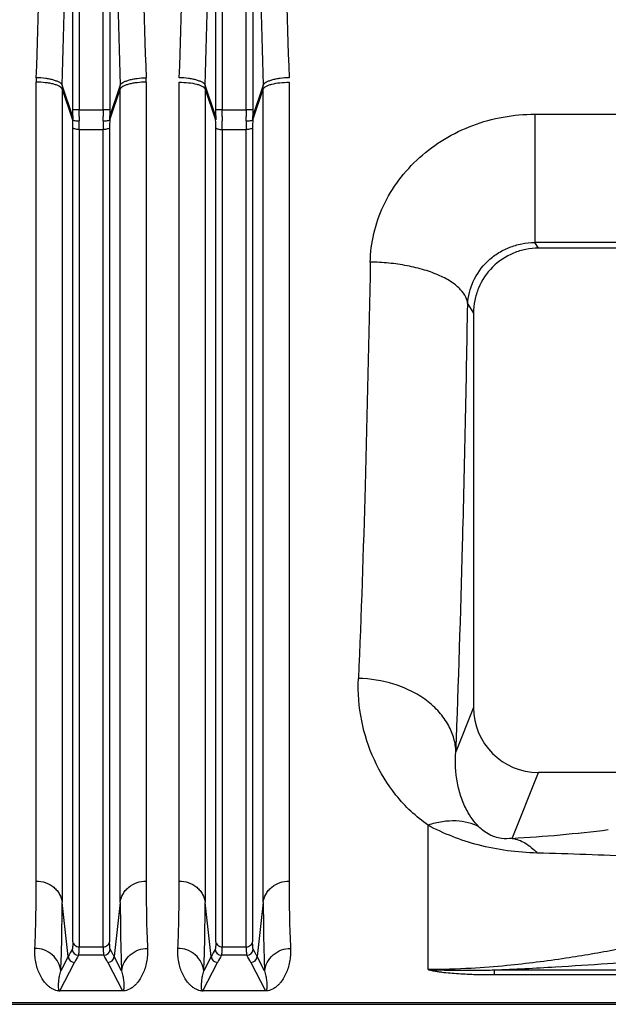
# Model space of a CAD drawing. Extents: x -3093 to 1181, y 8 to 2278.
# Tile 46 of 77: x -1774 to -1683, y 1868 to 2019. Entities that reach past the tile are written whole.
import ezdxf

# ---------------------------------------------------------------- set-up
doc = ezdxf.new("R2010")
doc.units = 0
doc.header["$LTSCALE"] = 65.395
doc.layers.get('0').update_dxf_attribs({"linetype": 'CONTINUOUS'})

msp = doc.modelspace()

# ---------------------------------------------------------------- linework, layer by layer
at = {"color": 9, "linetype": 'CONTINUOUS'}
for p, q in [((-1765.4, 2005.52), (-1765.4, 2132.48)), ((-1764.41, 2132.48), (-1764.41, 2005.52)), ((-1760.71, 2005.52), (-1760.71, 2132.48)), ((-1759.71, 2132.48), (-1759.71, 2005.52)), ((-1743.4, 2005.52), (-1743.4, 2132.48)), ((-1742.41, 2132.48), (-1742.41, 2005.52)), ((-1738.71, 2005.52), (-1738.71, 2132.48)), ((-1737.71, 2132.48), (-1737.71, 2005.52)), ((-1767.03, 2008.73), (-1765.41, 2003.99)), ((-1767.03, 2008.73), (-1767.03, 1883.57)), ((-1765.41, 2004.61), (-1767.02, 2009.32)), ((-1758.09, 2009.32), (-1759.71, 2004.61)), ((-1759.71, 2003.99), (-1758.08, 2008.73)), ((-1758.08, 1883.57), (-1758.08, 2008.73)), ((-1745.03, 2008.73), (-1745.03, 1883.57)), ((-1745.03, 2008.73), (-1743.41, 2003.99)), ((-1743.41, 2004.61), (-1745.02, 2009.32)), ((-1736.09, 2009.32), (-1737.71, 2004.61)), ((-1737.71, 2003.99), (-1736.08, 2008.73)), ((-1736.08, 1883.57), (-1736.08, 2008.73)), ((-1764.41, 2005.52), (-1760.71, 2005.52)), ((-1742.41, 2005.52), (-1738.71, 2005.52)), ((-1694.31, 2004.87), (-1676.06, 2004.87)), ((-1694.31, 2004.87), (-1694.31, 1985.11)), ((-1765.4, 1877.51), (-1765.4, 2002.79)), ((-1764.4, 2002.52), (-1760.71, 2002.52)), ((-1764.4, 2002.52), (-1764.4, 1876.73)), ((-1760.71, 1876.73), (-1760.71, 2002.52)), ((-1759.72, 2002.79), (-1759.72, 1877.51)), ((-1743.4, 1877.51), (-1743.4, 2002.79)), ((-1742.4, 2002.52), (-1738.71, 2002.52)), ((-1742.4, 2002.52), (-1742.4, 1876.73)), ((-1738.71, 1876.73), (-1738.71, 2002.52)), ((-1737.72, 2002.79), (-1737.72, 1877.51)), ((-1676.06, 1985.11), (-1694.31, 1985.11)), ((-1693.74, 1984.26), (-1694.31, 1985.11)), ((-1704.63, 1975.62), (-1703.73, 1974.27)), ((-1703.73, 1913.57), (-1706.45, 1906.75)), ((-1697.81, 1893.42), (-1693.76, 1903.56)), ((-1710.74, 1873.22), (-1710.74, 1895.44)), ((-1766.1, 1875.23), (-1767.03, 1883.57)), ((-1758.08, 1883.57), (-1759.01, 1875.23)), ((-1744.1, 1875.23), (-1745.03, 1883.57)), ((-1736.08, 1883.57), (-1737.01, 1875.23)), ((-1764.4, 1876.73), (-1760.71, 1876.73)), ((-1742.4, 1876.73), (-1738.71, 1876.73)), ((-1766.1, 1875.23), (-1767.24, 1873.02)), ((-1760.62, 1875.43), (-1764.49, 1875.43)), ((-1757.87, 1873.02), (-1759.01, 1875.23)), ((-1744.1, 1875.23), (-1745.24, 1873.02)), ((-1738.62, 1875.43), (-1742.49, 1875.43)), ((-1735.87, 1873.02), (-1737.01, 1875.23)), ((-1767.36, 1869.97), (-1765.11, 1874.32)), ((-1760, 1874.32), (-1757.76, 1869.97)), ((-1745.36, 1869.97), (-1743.11, 1874.32)), ((-1738, 1874.32), (-1735.76, 1869.97)), ((-1700.56, 1873.17), (-1610.06, 1873.17)), ((-1700.56, 1873.17), (-1700.56, 1872.45)), ((-1700.56, 1872.45), (-1610.06, 1872.45)), ((-1610.06, 1868.12), (-1880.7, 1868.12))]:
    msp.add_line(p, q, dxfattribs=at)
at = {"color": 2, "linetype": 'CONTINUOUS'}
for p, q in [((-1771.01, 1886.83), (-1771.01, 2009.79)), ((-1754.1, 2009.79), (-1754.1, 1886.83)), ((-1749.01, 1886.83), (-1749.01, 2009.79)), ((-1732.1, 2009.79), (-1732.1, 1886.83)), ((-1764.41, 2005.52), (-1765.4, 2005.52)), ((-1759.71, 2005.52), (-1760.71, 2005.52)), ((-1742.41, 2005.52), (-1743.4, 2005.52)), ((-1737.71, 2005.52), (-1738.71, 2005.52)), ((-1757.76, 1869.97), (-1767.36, 1869.97)), ((-1767.36, 1869.97), (-1767.36, 1869.94)), ((-1757.76, 1869.94), (-1757.76, 1869.97)), ((-1735.76, 1869.97), (-1745.36, 1869.97)), ((-1745.36, 1869.97), (-1745.36, 1869.94)), ((-1735.76, 1869.94), (-1735.76, 1869.97))]:
    msp.add_line(p, q, dxfattribs=at)
at = {"color": 6, "linetype": 'CONTINUOUS'}
for p, q in [((-1673.84, 1984.26), (-1693.74, 1984.26)), ((-1703.73, 1974.27), (-1703.73, 1913.57)), ((-1638.36, 1903.56), (-1693.76, 1903.56)), ((-1880.7, 1867.88), (-1610.06, 1867.88))]:
    msp.add_line(p, q, dxfattribs=at)
at = {"color": 2, "linetype": 'CONTINUOUS'}
for centre, radius, start, end in [((-1749.27, 2009.78), 21.74, 178.1577, 179.9842), ((-1775.84, 2009.78), 21.74, 0.0158, 1.8423), ((-1726.6, 2008.73), 18.42, 178.1663, 179.9976), ((-1754.51, 2008.73), 18.42, 0.0024, 1.8337), ((-1850.62, 2005.52), 85.22, 359.3912, 0.0007), ((-1869.61, 2005.52), 105.21, 359.4521, 0.0007), ((-1655.57, 2005.52), 105.14, 179.9992, 180.5481), ((-1674.5, 2005.52), 85.21, 179.9993, 180.6088), ((-1828.62, 2005.52), 85.22, 359.3912, 0.0007), ((-1847.61, 2005.52), 105.21, 359.4521, 0.0007), ((-1633.57, 2005.52), 105.14, 179.9992, 180.5481), ((-1652.5, 2005.52), 85.21, 179.9993, 180.6088), ((-1740.15, 2004.31), 25.25, 179.3254, 180.7251), ((-1734.28, 2004.22), 30.13, 179.4442, 180.6851), ((-1790.83, 2004.22), 30.13, 359.3144, 0.5562), ((-1784.97, 2004.31), 25.26, 359.275, 0.6745), ((-1718.15, 2004.31), 25.25, 179.3254, 180.7251), ((-1834.04, 2002.77), 90.64, 0.0099, 0.7716), ((-1712.28, 2004.22), 30.13, 179.4442, 180.6851), ((-1852.39, 2002.51), 109.98, 0.0032, 0.7005), ((-1768.83, 2004.22), 30.13, 359.3144, 0.5562), ((-1762.97, 2004.31), 25.26, 359.275, 0.6745), ((-1767.36, 1872.34), 2.4, 265.6766, 268.0119), ((-1745.36, 1872.34), 2.4, 265.6766, 268.0119), ((-1767.35, 1872.69), 2.75, 268.0759, 269.9175), ((-1745.35, 1872.69), 2.75, 268.0759, 269.9175)]:
    msp.add_arc(centre, radius, start, end, dxfattribs=at)
at = {"color": 9, "linetype": 'CONTINUOUS'}
for centre, radius, start, end in [((-1748.6, 2008.73), 18.42, 178.1663, 179.9976), ((-1776.51, 2008.73), 18.42, 0.0024, 1.8337), ((-1856.06, 2002.77), 90.67, 0.01, 0.7714), ((-1874.38, 2002.51), 109.98, 0.0032, 0.7005), ((-1648.94, 2002.5), 111.77, 179.3052, 179.9912), ((-1670.53, 2002.78), 89.19, 179.2223, 179.9963), ((-1626.94, 2002.5), 111.77, 179.3052, 179.9912), ((-1648.53, 2002.78), 89.19, 179.2223, 179.9963), ((-1710.17, 2111.93), 218.86, 273.2396, 277.1318), ((-1749.19, 1866.48), 19.04, 148.8447, 152.6625), ((-1764.49, 1876.43), 1, 185.2752, 269.8387), ((-1760.63, 1876.43), 1, 270.1605, 354.6363), ((-1727.19, 1866.48), 19.04, 148.8447, 152.6625), ((-1742.49, 1876.43), 1, 185.2752, 269.8387), ((-1738.63, 1876.43), 1, 270.1605, 354.6363), ((-1765.11, 1875.32), 1, 185.4311, 269.8752), ((-1748.72, 1865.84), 18.46, 148.7192, 152.6505), ((-1776.76, 1865.64), 18.87, 27.3924, 31.2374), ((-1760.01, 1875.32), 1, 270.1248, 354.5689), ((-1743.11, 1875.32), 1, 185.4311, 269.8752), ((-1726.72, 1865.84), 18.46, 148.7192, 152.6505), ((-1754.76, 1865.64), 18.87, 27.3924, 31.2374), ((-1738.01, 1875.32), 1, 270.1248, 354.5689)]:
    msp.add_arc(centre, radius, start, end, dxfattribs=at)
at = {"color": 6, "linetype": 'CONTINUOUS'}
msp.add_ellipse((-1693.73, 1913.6), major_axis=(-3.72, -9.33), ratio=0.995592, start_param=-1.189503, end_param=0.378252, dxfattribs=at)
at = {"color": 9, "linetype": 'CONTINUOUS'}
for points, knots in [([(-1767.02, 2009.32), (-1766.71, 2019.15), (-1766.24, 2039.05), (-1766.01, 2069), (-1766.24, 2098.96), (-1766.71, 2118.85), (-1767.02, 2128.68)], [0, 0, 0, 0, 0.247249, 0.5, 0.752751, 1, 1, 1, 1]), ([(-1758.09, 2128.68), (-1758.41, 2118.85), (-1758.87, 2098.96), (-1759.1, 2069), (-1758.87, 2039.05), (-1758.41, 2019.15), (-1758.09, 2009.32)], [0, 0, 0, 0, 0.247249, 0.5, 0.752751, 1, 1, 1, 1]), ([(-1745.02, 2009.32), (-1744.71, 2019.15), (-1744.24, 2039.05), (-1744.01, 2069), (-1744.24, 2098.96), (-1744.71, 2118.85), (-1745.02, 2128.68)], [0, 0, 0, 0, 0.247249, 0.5, 0.752751, 1, 1, 1, 1]), ([(-1736.09, 2128.68), (-1736.41, 2118.85), (-1736.87, 2098.96), (-1737.1, 2069), (-1736.87, 2039.05), (-1736.41, 2019.15), (-1736.09, 2009.32)], [0, 0, 0, 0, 0.247249, 0.5, 0.752751, 1, 1, 1, 1]), ([(-1767.03, 2008.73), (-1767.06, 2008.81), (-1767.17, 2008.96), (-1767.44, 2009.16), (-1767.84, 2009.34), (-1768.35, 2009.5), (-1768.96, 2009.63), (-1769.85, 2009.76), (-1770.55, 2009.79), (-1771.01, 2009.79)], [0, 0, 0, 0, 0.05594, 0.132799, 0.235614, 0.363186, 0.511424, 0.672589, 1, 1, 1, 1]), ([(-1767.02, 2009.32), (-1767.05, 2009.39), (-1767.16, 2009.55), (-1767.43, 2009.76), (-1767.83, 2009.95), (-1768.34, 2010.12), (-1768.95, 2010.27), (-1769.84, 2010.42), (-1770.53, 2010.47), (-1771, 2010.48)], [0, 0, 0, 0, 0.055952, 0.133186, 0.236443, 0.36434, 0.512678, 0.673678, 1, 1, 1, 1]), ([(-1758.09, 2009.32), (-1758.07, 2009.39), (-1757.95, 2009.55), (-1757.68, 2009.76), (-1757.28, 2009.95), (-1756.77, 2010.12), (-1756.17, 2010.27), (-1755.27, 2010.42), (-1754.58, 2010.47), (-1754.12, 2010.48)], [0, 0, 0, 0, 0.055948, 0.133176, 0.236429, 0.364324, 0.512664, 0.673668, 1, 1, 1, 1]), ([(-1754.1, 2009.79), (-1754.57, 2009.79), (-1755.26, 2009.76), (-1756.16, 2009.63), (-1756.76, 2009.5), (-1757.27, 2009.34), (-1757.67, 2009.16), (-1757.95, 2008.96), (-1758.06, 2008.81), (-1758.08, 2008.73)], [0, 0, 0, 0, 0.327411, 0.488576, 0.636814, 0.764386, 0.867201, 0.94406, 1, 1, 1, 1]), ([(-1719.62, 1982.1), (-1719.6, 1983.58), (-1719.22, 1986.57), (-1717.72, 1990.87), (-1715.32, 1994.84), (-1712.13, 1998.32), (-1708.27, 2001.17), (-1703.9, 2003.28), (-1699.19, 2004.58), (-1695.93, 2004.87), (-1694.31, 2004.87)], [0, 0, 0, 0, 0.117962, 0.23806, 0.360598, 0.485491, 0.612382, 0.740775, 0.870148, 1, 1, 1, 1]), ([(-1764.4, 2002.52), (-1764.52, 2002.52), (-1764.74, 2002.53), (-1765.05, 2002.58), (-1765.27, 2002.66), (-1765.38, 2002.74), (-1765.4, 2002.79)], [0, 0, 0, 0, 0.327686, 0.63726, 0.867808, 1, 1, 1, 1]), ([(-1759.72, 2002.79), (-1759.73, 2002.74), (-1759.84, 2002.66), (-1760.07, 2002.58), (-1760.37, 2002.53), (-1760.6, 2002.52), (-1760.71, 2002.52)], [0, 0, 0, 0, 0.132192, 0.36274, 0.672314, 1, 1, 1, 1]), ([(-1737.72, 2002.79), (-1737.73, 2002.74), (-1737.84, 2002.66), (-1738.07, 2002.58), (-1738.37, 2002.53), (-1738.6, 2002.52), (-1738.71, 2002.52)], [0, 0, 0, 0, 0.132192, 0.36274, 0.672314, 1, 1, 1, 1]), ([(-1704.63, 1975.62), (-1704.58, 1976.82), (-1703.98, 1979.28), (-1702.1, 1981.88), (-1700.06, 1983.49), (-1698.27, 1984.41), (-1696.33, 1984.98), (-1694.98, 1985.11), (-1694.31, 1985.11)], [0, 0, 0, 0, 0.233755, 0.480175, 0.608057, 0.737807, 0.868687, 1, 1, 1, 1]), ([(-1719.62, 1982.1), (-1719.83, 1970.6), (-1720.31, 1949.24), (-1721.02, 1927.88), (-1721.44, 1918.02)], [0, 0, 0, 0, 0.538217, 1, 1, 1, 1]), ([(-1704.63, 1975.62), (-1704.66, 1976), (-1704.9, 1976.83), (-1705.75, 1977.99), (-1707.12, 1979.11), (-1709.01, 1980.11), (-1711.33, 1980.96), (-1713.97, 1981.59), (-1716.77, 1981.99), (-1718.68, 1982.09), (-1719.62, 1982.1)], [0, 0, 0, 0, 0.065455, 0.145239, 0.245502, 0.368614, 0.512515, 0.67129, 0.836673, 1, 1, 1, 1]), ([(-1706.45, 1906.75), (-1706.03, 1917.35), (-1705.31, 1940.3), (-1704.84, 1963.26), (-1704.63, 1975.62)], [0, 0, 0, 0, 0.46177, 1, 1, 1, 1]), ([(-1710.74, 1895.44), (-1712.59, 1896.74), (-1715.81, 1899.8), (-1719.22, 1905.38), (-1721.21, 1911.53), (-1721.54, 1915.84), (-1721.44, 1918.02)], [0, 0, 0, 0, 0.261017, 0.505353, 0.748518, 1, 1, 1, 1]), ([(-1706.45, 1906.75), (-1706.47, 1907.44), (-1706.69, 1908.86), (-1707.56, 1910.95), (-1708.99, 1912.95), (-1710.95, 1914.73), (-1713.33, 1916.17), (-1716.8, 1917.55), (-1719.61, 1917.99), (-1721.44, 1918.02)], [0, 0, 0, 0, 0.09973, 0.208581, 0.327588, 0.456277, 0.592225, 0.73138, 1, 1, 1, 1]), ([(-1702.91, 1895.2), (-1703.63, 1895.93), (-1704.68, 1897.4), (-1705.69, 1899.74), (-1706.49, 1902.76), (-1706.6, 1905.16), (-1706.45, 1906.75)], [0, 0, 0, 0, 0.247487, 0.429098, 0.613327, 1, 1, 1, 1]), ([(-1702.91, 1895.2), (-1703.43, 1895.47), (-1704.58, 1895.89), (-1706.49, 1896.16), (-1708.6, 1896.04), (-1710.02, 1895.68), (-1710.74, 1895.44)], [0, 0, 0, 0, 0.217447, 0.455488, 0.716452, 1, 1, 1, 1]), ([(-1693.93, 1891.15), (-1696.99, 1891.23), (-1702.82, 1892), (-1708.31, 1894.12), (-1710.74, 1895.44)], [0, 0, 0, 0, 0.525424, 1, 1, 1, 1]), ([(-1697.81, 1893.42), (-1698.34, 1893.34), (-1699.25, 1893.32), (-1700.4, 1893.59), (-1701.35, 1893.99), (-1702.17, 1894.52), (-1702.69, 1894.99), (-1702.91, 1895.2)], [0, 0, 0, 0, 0.287185, 0.482751, 0.627686, 0.834894, 1, 1, 1, 1]), ([(-1697.81, 1893.42), (-1697.11, 1893.32), (-1696.05, 1892.92), (-1694.81, 1892.04), (-1694.21, 1891.47), (-1693.93, 1891.15)], [0, 0, 0, 0, 0.461503, 0.720539, 1, 1, 1, 1]), ([(-1674.68, 1890.34), (-1676.11, 1890.43), (-1682.52, 1890.8), (-1688.93, 1891.03), (-1693.93, 1891.15)], [0, 0, 0, 0, 0.222207, 1, 1, 1, 1]), ([(-1771.01, 1886.83), (-1770.54, 1886.83), (-1769.57, 1886.68), (-1768.49, 1886.09), (-1767.8, 1885.4), (-1767.28, 1884.65), (-1767.08, 1884), (-1767.03, 1883.57)], [0, 0, 0, 0, 0.25116, 0.514527, 0.644426, 0.769808, 1, 1, 1, 1]), ([(-1758.08, 1883.57), (-1758.04, 1884), (-1757.83, 1884.65), (-1757.32, 1885.4), (-1756.63, 1886.09), (-1755.54, 1886.68), (-1754.57, 1886.83), (-1754.1, 1886.83)], [0, 0, 0, 0, 0.230192, 0.355574, 0.485473, 0.74884, 1, 1, 1, 1]), ([(-1749.01, 1886.83), (-1748.54, 1886.83), (-1747.57, 1886.68), (-1746.49, 1886.09), (-1745.8, 1885.4), (-1745.28, 1884.65), (-1745.08, 1884), (-1745.03, 1883.57)], [0, 0, 0, 0, 0.25116, 0.514527, 0.644426, 0.769808, 1, 1, 1, 1]), ([(-1736.08, 1883.57), (-1736.04, 1884), (-1735.83, 1884.65), (-1735.32, 1885.4), (-1734.63, 1886.09), (-1733.54, 1886.68), (-1732.57, 1886.83), (-1732.1, 1886.83)], [0, 0, 0, 0, 0.230192, 0.355574, 0.485473, 0.74884, 1, 1, 1, 1]), ([(-1767.24, 1873.02), (-1767.16, 1874.61), (-1767.06, 1878.13), (-1767.03, 1881.64), (-1767.03, 1883.57)], [0, 0, 0, 0, 0.45262, 1, 1, 1, 1]), ([(-1758.08, 1883.57), (-1758.08, 1881.64), (-1758.06, 1878.13), (-1757.95, 1874.61), (-1757.87, 1873.02)], [0, 0, 0, 0, 0.547382, 1, 1, 1, 1]), ([(-1745.24, 1873.02), (-1745.16, 1874.61), (-1745.06, 1878.13), (-1745.03, 1881.64), (-1745.03, 1883.57)], [0, 0, 0, 0, 0.45262, 1, 1, 1, 1]), ([(-1736.08, 1883.57), (-1736.08, 1881.64), (-1736.06, 1878.13), (-1735.95, 1874.61), (-1735.87, 1873.02)], [0, 0, 0, 0, 0.547382, 1, 1, 1, 1]), ([(-1674.68, 1877.79), (-1677.02, 1877.25), (-1681.96, 1876.21), (-1689.92, 1874.84), (-1697.39, 1873.9), (-1704.47, 1873.34), (-1708.52, 1873.22), (-1710.74, 1873.22)], [0, 0, 0, 0, 0.198003, 0.415283, 0.665742, 0.817555, 1, 1, 1, 1]), ([(-1767.24, 1873.02), (-1767.29, 1873.47), (-1767.57, 1874.4), (-1768.48, 1875.56), (-1769.78, 1876.32), (-1770.75, 1876.49), (-1771.22, 1876.49)], [0, 0, 0, 0, 0.236494, 0.493398, 0.754352, 1, 1, 1, 1]), ([(-1765.4, 1877.51), (-1765.4, 1877.36), (-1765.4, 1877.09), (-1765.41, 1876.74), (-1765.44, 1876.52), (-1765.46, 1876.39), (-1765.48, 1876.35), (-1765.48, 1876.34)], [0, 0, 0, 0, 0.385243, 0.681945, 0.886748, 0.954562, 1, 1, 1, 1]), ([(-1765.4, 1877.51), (-1765.39, 1877.41), (-1765.31, 1877.19), (-1765.01, 1876.85), (-1764.64, 1876.73), (-1764.4, 1876.73)], [0, 0, 0, 0, 0.22681, 0.481043, 1, 1, 1, 1]), ([(-1764.49, 1875.43), (-1764.48, 1875.44), (-1764.47, 1875.49), (-1764.44, 1875.63), (-1764.42, 1875.87), (-1764.4, 1876.26), (-1764.4, 1876.56), (-1764.4, 1876.73)], [0, 0, 0, 0, 0.044819, 0.112356, 0.31718, 0.614128, 1, 1, 1, 1]), ([(-1760.71, 1876.73), (-1760.48, 1876.73), (-1760.11, 1876.85), (-1759.8, 1877.19), (-1759.73, 1877.41), (-1759.72, 1877.51)], [0, 0, 0, 0, 0.518957, 0.77319, 1, 1, 1, 1]), ([(-1760.71, 1876.73), (-1760.71, 1876.56), (-1760.71, 1876.26), (-1760.69, 1875.87), (-1760.67, 1875.63), (-1760.65, 1875.49), (-1760.63, 1875.44), (-1760.62, 1875.43)], [0, 0, 0, 0, 0.385872, 0.682819, 0.887644, 0.955181, 1, 1, 1, 1]), ([(-1759.63, 1876.34), (-1759.64, 1876.35), (-1759.65, 1876.39), (-1759.68, 1876.52), (-1759.7, 1876.74), (-1759.71, 1877.09), (-1759.72, 1877.36), (-1759.72, 1877.51)], [0, 0, 0, 0, 0.045414, 0.113203, 0.317978, 0.614707, 1, 1, 1, 1]), ([(-1759.01, 1875.23), (-1759.06, 1875.32), (-1759.25, 1875.7), (-1759.46, 1876.06), (-1759.63, 1876.34)], [0, 0, 0, 0, 0.246481, 1, 1, 1, 1]), ([(-1757.87, 1873.02), (-1757.82, 1873.47), (-1757.55, 1874.4), (-1756.63, 1875.56), (-1755.34, 1876.32), (-1754.36, 1876.49), (-1753.89, 1876.49)], [0, 0, 0, 0, 0.236494, 0.493399, 0.754352, 1, 1, 1, 1]), ([(-1745.24, 1873.02), (-1745.29, 1873.47), (-1745.57, 1874.4), (-1746.48, 1875.56), (-1747.78, 1876.32), (-1748.75, 1876.49), (-1749.22, 1876.49)], [0, 0, 0, 0, 0.236494, 0.493398, 0.754352, 1, 1, 1, 1]), ([(-1743.4, 1877.51), (-1743.4, 1877.36), (-1743.4, 1877.09), (-1743.41, 1876.74), (-1743.44, 1876.52), (-1743.46, 1876.39), (-1743.48, 1876.35), (-1743.48, 1876.34)], [0, 0, 0, 0, 0.385243, 0.681945, 0.886748, 0.954562, 1, 1, 1, 1]), ([(-1743.4, 1877.51), (-1743.39, 1877.41), (-1743.31, 1877.19), (-1743.01, 1876.85), (-1742.64, 1876.73), (-1742.4, 1876.73)], [0, 0, 0, 0, 0.22681, 0.481043, 1, 1, 1, 1]), ([(-1742.49, 1875.43), (-1742.48, 1875.44), (-1742.47, 1875.49), (-1742.44, 1875.63), (-1742.42, 1875.87), (-1742.4, 1876.26), (-1742.4, 1876.56), (-1742.4, 1876.73)], [0, 0, 0, 0, 0.044819, 0.112356, 0.31718, 0.614128, 1, 1, 1, 1]), ([(-1738.71, 1876.73), (-1738.48, 1876.73), (-1738.11, 1876.85), (-1737.8, 1877.19), (-1737.73, 1877.41), (-1737.72, 1877.51)], [0, 0, 0, 0, 0.518957, 0.77319, 1, 1, 1, 1]), ([(-1738.71, 1876.73), (-1738.71, 1876.56), (-1738.71, 1876.26), (-1738.69, 1875.87), (-1738.67, 1875.63), (-1738.65, 1875.49), (-1738.63, 1875.44), (-1738.62, 1875.43)], [0, 0, 0, 0, 0.385872, 0.682819, 0.887644, 0.955181, 1, 1, 1, 1]), ([(-1737.63, 1876.34), (-1737.64, 1876.35), (-1737.65, 1876.39), (-1737.68, 1876.52), (-1737.7, 1876.74), (-1737.71, 1877.09), (-1737.72, 1877.36), (-1737.72, 1877.51)], [0, 0, 0, 0, 0.045414, 0.113203, 0.317978, 0.614707, 1, 1, 1, 1]), ([(-1737.01, 1875.23), (-1737.06, 1875.32), (-1737.25, 1875.7), (-1737.46, 1876.06), (-1737.63, 1876.34)], [0, 0, 0, 0, 0.246482, 1, 1, 1, 1]), ([(-1735.87, 1873.02), (-1735.82, 1873.47), (-1735.55, 1874.4), (-1734.63, 1875.56), (-1733.34, 1876.32), (-1732.36, 1876.49), (-1731.89, 1876.49)], [0, 0, 0, 0, 0.236494, 0.493399, 0.754352, 1, 1, 1, 1]), ([(-1700.56, 1873.17), (-1697.41, 1873.29), (-1691.59, 1873.59), (-1681.12, 1874.29), (-1673.79, 1874.89), (-1669.14, 1875.31)], [0, 0, 0, 0, 0.299515, 0.554858, 1, 1, 1, 1]), ([(-1767.53, 1870.13), (-1767.56, 1870.23), (-1767.58, 1870.45), (-1767.59, 1870.78), (-1767.57, 1871.12), (-1767.53, 1871.6), (-1767.43, 1872.24), (-1767.32, 1872.76), (-1767.24, 1873.02)], [0, 0, 0, 0, 0.10846, 0.220734, 0.33777, 0.459717, 0.718862, 1, 1, 1, 1]), ([(-1757.87, 1873.02), (-1757.8, 1872.76), (-1757.68, 1872.24), (-1757.59, 1871.6), (-1757.54, 1871.12), (-1757.52, 1870.78), (-1757.53, 1870.45), (-1757.55, 1870.24), (-1757.58, 1870.14)], [0, 0, 0, 0, 0.28108, 0.540216, 0.662176, 0.779236, 0.891543, 1, 1, 1, 1]), ([(-1745.53, 1870.13), (-1745.56, 1870.23), (-1745.58, 1870.45), (-1745.59, 1870.78), (-1745.57, 1871.12), (-1745.53, 1871.6), (-1745.43, 1872.24), (-1745.32, 1872.76), (-1745.24, 1873.02)], [0, 0, 0, 0, 0.10846, 0.220734, 0.33777, 0.459717, 0.718862, 1, 1, 1, 1]), ([(-1735.87, 1873.02), (-1735.8, 1872.76), (-1735.68, 1872.24), (-1735.59, 1871.6), (-1735.54, 1871.12), (-1735.52, 1870.78), (-1735.53, 1870.45), (-1735.55, 1870.24), (-1735.58, 1870.14)], [0, 0, 0, 0, 0.28108, 0.540216, 0.662176, 0.779236, 0.891543, 1, 1, 1, 1]), ([(-1710.74, 1873.22), (-1710.77, 1873.23), (-1710.63, 1873.22), (-1710.56, 1873.22), (-1710.35, 1873.21), (-1710.09, 1873.2), (-1709.75, 1873.19), (-1709.32, 1873.18), (-1708.77, 1873.17), (-1708.11, 1873.15), (-1707.45, 1873.14), (-1706.58, 1873.13), (-1705.51, 1873.12), (-1704.23, 1873.12), (-1702.58, 1873.13), (-1701.36, 1873.15), (-1700.56, 1873.17)], [0, 0, 0, 0, 0.008813, 0.015756, 0.032069, 0.064267, 0.096511, 0.128803, 0.193459, 0.258104, 0.322612, 0.386872, 0.514255, 0.639598, 0.762462, 1, 1, 1, 1]), ([(-1710.74, 1873.22), (-1710.72, 1873.22), (-1710.68, 1873.21), (-1710.6, 1873.19), (-1710.46, 1873.15), (-1710.26, 1873.11), (-1710, 1873.05), (-1709.64, 1872.99), (-1709.17, 1872.91), (-1708.38, 1872.8), (-1707.33, 1872.69), (-1706.03, 1872.6), (-1704.69, 1872.52), (-1702.86, 1872.46), (-1701.48, 1872.45), (-1700.56, 1872.45)], [0, 0, 0, 0, 0.005725, 0.011574, 0.023458, 0.047986, 0.07349, 0.099912, 0.155171, 0.213178, 0.335434, 0.463514, 0.595263, 0.729215, 1, 1, 1, 1]), ([(-1767.36, 1869.97), (-1767.39, 1869.97), (-1767.44, 1869.98), (-1767.5, 1870.05), (-1767.52, 1870.1), (-1767.53, 1870.13)], [0, 0, 0, 0, 0.3675, 0.598898, 1, 1, 1, 1]), ([(-1757.58, 1870.14), (-1757.6, 1870.1), (-1757.62, 1870.05), (-1757.67, 1869.98), (-1757.73, 1869.97), (-1757.76, 1869.97)], [0, 0, 0, 0, 0.402446, 0.633462, 1, 1, 1, 1]), ([(-1745.36, 1869.97), (-1745.39, 1869.97), (-1745.44, 1869.98), (-1745.5, 1870.05), (-1745.52, 1870.1), (-1745.53, 1870.13)], [0, 0, 0, 0, 0.3675, 0.598898, 1, 1, 1, 1]), ([(-1735.58, 1870.14), (-1735.6, 1870.1), (-1735.62, 1870.05), (-1735.67, 1869.98), (-1735.73, 1869.97), (-1735.76, 1869.97)], [0, 0, 0, 0, 0.402446, 0.633462, 1, 1, 1, 1])]:
    msp.add_open_spline(points, degree=3, knots=knots, dxfattribs=at)
at = {"color": 2, "linetype": 'CONTINUOUS'}
for points, knots in [([(-1771, 2010.48), (-1770.68, 2020.13), (-1770.22, 2039.63), (-1769.99, 2069), (-1770.22, 2098.37), (-1770.68, 2117.88), (-1771, 2127.52)], [0, 0, 0, 0, 0.247252, 0.500001, 0.75275, 1, 1, 1, 1]), ([(-1754.12, 2127.52), (-1754.43, 2117.88), (-1754.9, 2098.37), (-1755.13, 2069), (-1754.9, 2039.63), (-1754.43, 2020.13), (-1754.12, 2010.48)], [0, 0, 0, 0, 0.247252, 0.500001, 0.75275, 1, 1, 1, 1]), ([(-1749, 2010.48), (-1748.68, 2020.13), (-1748.22, 2039.63), (-1747.99, 2069), (-1748.22, 2098.37), (-1748.68, 2117.88), (-1749, 2127.52)], [0, 0, 0, 0, 0.247252, 0.500001, 0.75275, 1, 1, 1, 1]), ([(-1732.12, 2127.52), (-1732.43, 2117.88), (-1732.9, 2098.37), (-1733.13, 2069), (-1732.9, 2039.63), (-1732.43, 2020.13), (-1732.12, 2010.48)], [0, 0, 0, 0, 0.247252, 0.500001, 0.75275, 1, 1, 1, 1]), ([(-1749.01, 2009.79), (-1748.53, 2009.79), (-1747.63, 2009.74), (-1746.56, 2009.57), (-1745.85, 2009.35), (-1745.46, 2009.17), (-1745.18, 2008.98), (-1745.06, 2008.81), (-1745.03, 2008.73)], [0, 0, 0, 0, 0.338856, 0.636755, 0.759581, 0.860967, 0.940125, 1, 1, 1, 1]), ([(-1745.02, 2009.32), (-1745.05, 2009.39), (-1745.16, 2009.55), (-1745.43, 2009.76), (-1745.83, 2009.95), (-1746.34, 2010.12), (-1746.95, 2010.27), (-1747.84, 2010.42), (-1748.53, 2010.47), (-1749, 2010.48)], [0, 0, 0, 0, 0.055952, 0.133186, 0.236443, 0.36434, 0.512678, 0.673678, 1, 1, 1, 1]), ([(-1732.12, 2010.48), (-1732.58, 2010.47), (-1733.27, 2010.42), (-1734.17, 2010.27), (-1734.77, 2010.12), (-1735.28, 2009.95), (-1735.68, 2009.76), (-1735.95, 2009.55), (-1736.07, 2009.39), (-1736.09, 2009.32)], [0, 0, 0, 0, 0.326322, 0.487322, 0.63566, 0.763557, 0.866814, 0.944048, 1, 1, 1, 1]), ([(-1736.08, 2008.73), (-1736.06, 2008.81), (-1735.94, 2008.98), (-1735.65, 2009.17), (-1735.26, 2009.35), (-1734.55, 2009.57), (-1733.49, 2009.74), (-1732.58, 2009.79), (-1732.1, 2009.79)], [0, 0, 0, 0, 0.059875, 0.139033, 0.240419, 0.363245, 0.661144, 1, 1, 1, 1]), ([(-1765.41, 2003.99), (-1765.4, 2003.98), (-1765.37, 2003.96), (-1765.26, 2003.92), (-1765.05, 2003.88), (-1764.75, 2003.86), (-1764.53, 2003.86), (-1764.41, 2003.86)], [0, 0, 0, 0, 0.041663, 0.11054, 0.338905, 0.658225, 1, 1, 1, 1]), ([(-1760.7, 2003.86), (-1760.59, 2003.86), (-1760.36, 2003.86), (-1760.06, 2003.88), (-1759.85, 2003.92), (-1759.75, 2003.96), (-1759.72, 2003.98), (-1759.71, 2003.99)], [0, 0, 0, 0, 0.341775, 0.661095, 0.88946, 0.958337, 1, 1, 1, 1]), ([(-1738.7, 2003.86), (-1738.59, 2003.86), (-1738.36, 2003.86), (-1738.06, 2003.88), (-1737.85, 2003.92), (-1737.75, 2003.96), (-1737.72, 2003.98), (-1737.71, 2003.99)], [0, 0, 0, 0, 0.341775, 0.661095, 0.88946, 0.958337, 1, 1, 1, 1]), ([(-1743.4, 2002.79), (-1743.38, 2002.74), (-1743.27, 2002.66), (-1743.05, 2002.58), (-1742.75, 2002.53), (-1742.52, 2002.52), (-1742.4, 2002.52)], [0, 0, 0, 0, 0.138309, 0.362701, 0.660937, 1, 1, 1, 1]), ([(-1771.22, 1876.49), (-1771.14, 1878.05), (-1771.04, 1881.5), (-1771.01, 1884.95), (-1771.01, 1886.83)], [0, 0, 0, 0, 0.452646, 1, 1, 1, 1]), ([(-1754.1, 1886.83), (-1754.1, 1884.95), (-1754.08, 1881.5), (-1753.97, 1878.05), (-1753.89, 1876.49)], [0, 0, 0, 0, 0.547352, 1, 1, 1, 1]), ([(-1749.22, 1876.49), (-1749.14, 1878.05), (-1749.04, 1881.5), (-1749.01, 1884.95), (-1749.01, 1886.83)], [0, 0, 0, 0, 0.452646, 1, 1, 1, 1]), ([(-1732.1, 1886.83), (-1732.1, 1884.95), (-1732.08, 1881.5), (-1731.97, 1878.05), (-1731.89, 1876.49)], [0, 0, 0, 0, 0.547352, 1, 1, 1, 1]), ([(-1767.54, 1869.94), (-1767.85, 1869.97), (-1768.33, 1870.1), (-1768.89, 1870.45), (-1769.27, 1870.77), (-1769.68, 1871.21), (-1770.12, 1871.81), (-1770.54, 1872.6), (-1770.87, 1873.47), (-1771.1, 1874.41), (-1771.23, 1875.43), (-1771.25, 1876.13), (-1771.22, 1876.49)], [0, 0, 0, 0, 0.112568, 0.180193, 0.238871, 0.294268, 0.402297, 0.511478, 0.624418, 0.742633, 0.867366, 1, 1, 1, 1]), ([(-1753.89, 1876.49), (-1753.87, 1876.13), (-1753.88, 1875.43), (-1754.01, 1874.41), (-1754.25, 1873.47), (-1754.58, 1872.6), (-1755, 1871.81), (-1755.43, 1871.21), (-1755.85, 1870.77), (-1756.23, 1870.45), (-1756.78, 1870.1), (-1757.27, 1869.97), (-1757.58, 1869.94)], [0, 0, 0, 0, 0.132573, 0.257248, 0.375405, 0.488292, 0.597421, 0.705403, 0.76078, 0.819445, 0.887083, 1, 1, 1, 1]), ([(-1745.54, 1869.94), (-1745.85, 1869.97), (-1746.33, 1870.1), (-1746.89, 1870.45), (-1747.27, 1870.77), (-1747.68, 1871.21), (-1748.12, 1871.81), (-1748.54, 1872.6), (-1748.87, 1873.47), (-1749.1, 1874.41), (-1749.23, 1875.43), (-1749.25, 1876.13), (-1749.22, 1876.49)], [0, 0, 0, 0, 0.112568, 0.180193, 0.238871, 0.294268, 0.402297, 0.511478, 0.624418, 0.742633, 0.867366, 1, 1, 1, 1]), ([(-1731.89, 1876.49), (-1731.87, 1876.13), (-1731.88, 1875.43), (-1732.01, 1874.41), (-1732.25, 1873.47), (-1732.58, 1872.6), (-1733, 1871.81), (-1733.43, 1871.21), (-1733.85, 1870.77), (-1734.23, 1870.45), (-1734.78, 1870.1), (-1735.27, 1869.97), (-1735.58, 1869.94)], [0, 0, 0, 0, 0.132573, 0.257248, 0.375405, 0.488292, 0.597421, 0.705403, 0.76078, 0.819445, 0.887083, 1, 1, 1, 1]), ([(-1757.58, 1869.94), (-1757.59, 1869.94), (-1757.65, 1869.94), (-1757.71, 1869.94), (-1757.76, 1869.94)], [0, 0, 0, 0, 0.23715, 1, 1, 1, 1]), ([(-1735.58, 1869.94), (-1735.59, 1869.94), (-1735.65, 1869.94), (-1735.71, 1869.94), (-1735.76, 1869.94)], [0, 0, 0, 0, 0.23715, 1, 1, 1, 1])]:
    msp.add_open_spline(points, degree=3, knots=knots, dxfattribs=at)
at = {"color": 6, "linetype": 'CONTINUOUS'}
msp.add_open_spline([(-1693.74, 1984.26), (-1694.4, 1984.26), (-1695.71, 1984.13), (-1698.21, 1983.37), (-1700.99, 1981.52), (-1702.85, 1978.74), (-1703.6, 1976.23), (-1703.73, 1974.92), (-1703.73, 1974.27)], degree=3, knots=[0, 0, 0, 0, 0.125303, 0.250604, 0.499999, 0.749395, 0.874698, 1, 1, 1, 1], dxfattribs=at)

doc.saveas('drawing.dxf')
